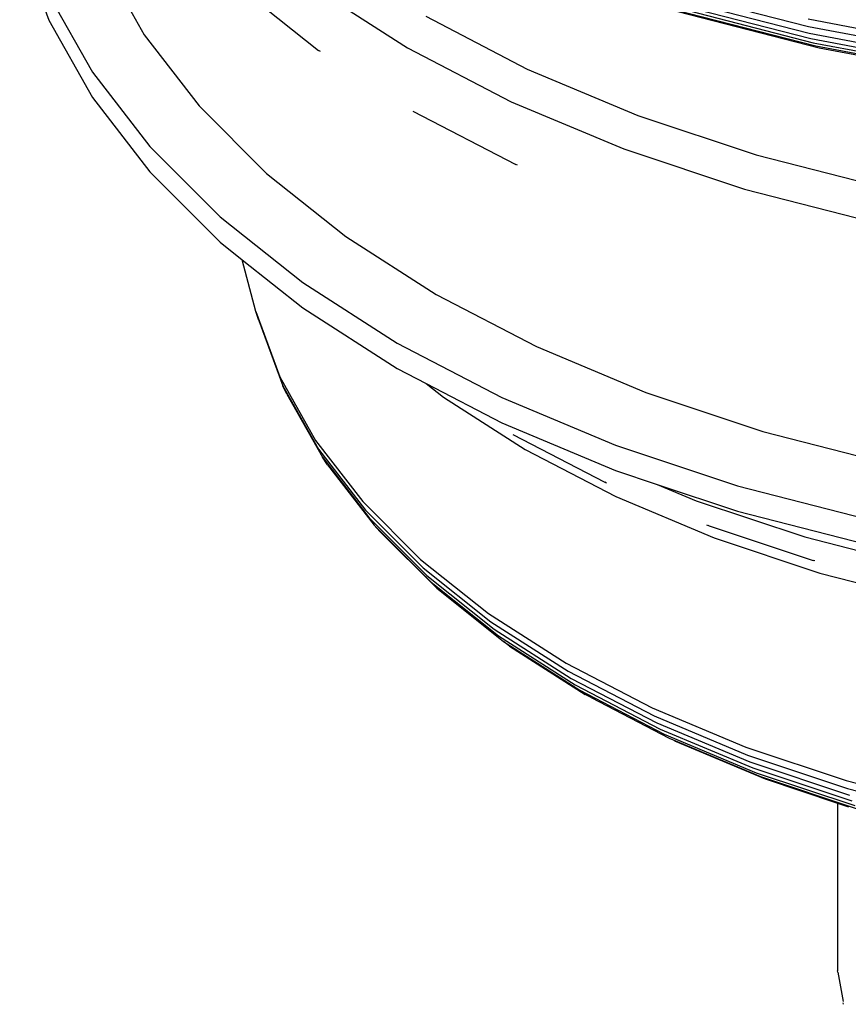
# Model space of a CAD drawing. Extents: x -18027 to -11651, y 1687 to 5059.
# Tile 69 of 170: x -17007 to -16999, y 2227 to 2236. Entities that reach past the tile are written whole.
import ezdxf

# ---------------------------------------------------------------- set-up
doc = ezdxf.new("R2010")
doc.units = 0
doc.header["$MEASUREMENT"] = 0
doc.layers.add('TANK', color=2, linetype='CONTINUOUS')
doc.layers.add('TANK-SLOPE', color=2, linetype='CONTINUOUS')

# ---------------------------------------------------------------- blocks, each defined once
blk = doc.blocks.new('A$C3406478A')
at = {"layer": 'TANK'}
for p, q in [((-8.8842, 95.3816), (-8.6121, 94.6426)), ((-8.1157, 95.1965), (-7.7279, 94.5074)), ((-6.8635, 94.9644), (-6.1059, 94.3624)), ((-6.1443, 94.9402), (-5.2784, 94.3849)), ((-2.8925, 94.9285), (-1.5537, 94.5843)), ((-8.6121, 94.8777), (-8.2077, 94.1591)), ((-2.8818, 94.8657), (-1.5453, 94.5221)), ((-2.8634, 94.8151), (-1.5307, 94.4726)), ((-2.8373, 94.7751), (-1.5101, 94.4339)), ((-2.8053, 94.7434), (-1.4849, 94.404)), ((-8.6121, 94.6426), (-8.2077, 93.9241)), ((-5.1095, 94.6792), (-4.1664, 94.1889)), ((-2.7666, 94.7246), (-1.4543, 94.3873)), ((-1.5567, 94.6546), (-0.1621, 94.393)), ((-1.5537, 94.5843), (-0.1599, 94.3229)), ((-7.7279, 94.5074), (-7.2176, 93.8456)), ((-1.5453, 94.5221), (-0.1538, 94.2611)), ((-1.5307, 94.4726), (-0.1433, 94.2123)), ((-6.0899, 94.3507), (-6.1059, 94.3624)), ((-5.2784, 94.3849), (-4.3167, 93.885)), ((-1.5101, 94.4339), (-0.1284, 94.1747)), ((-1.4849, 94.404), (-0.1102, 94.1461)), ((-1.4543, 94.3873), (-0.0881, 94.131)), ((-4.1664, 94.1889), (-3.1396, 93.7582)), ((-8.2077, 94.1591), (-7.6755, 93.4689)), ((-8.2077, 93.9241), (-7.6755, 93.2339)), ((-7.2176, 93.8456), (-6.5902, 93.2182)), ((-4.3167, 93.885), (-3.2697, 93.4458)), ((-5.2289, 93.7986), (-4.2726, 93.3015)), ((-3.1396, 93.7582), (-2.0406, 93.3919)), ((-7.6755, 93.4689), (-7.0212, 92.8146)), ((-3.2697, 93.4458), (-2.149, 93.0723)), ((-2.0406, 93.3919), (-0.8812, 93.0939)), ((-4.2579, 93.2952), (-4.2726, 93.3015)), ((-7.6755, 93.2339), (-7.0212, 92.5796)), ((-6.5902, 93.2182), (-5.8526, 92.6321)), ((-2.149, 93.0723), (-0.9668, 92.7684)), ((-7.0212, 92.8146), (-6.252, 92.2034)), ((-5.8526, 92.6321), (-5.013, 92.0937)), ((-7.0212, 92.5796), (-6.815, 92.4157)), ((-6.815, 92.4157), (-6.252, 91.9683)), ((-6.6902, 91.9347), (-6.815, 92.4157)), ((-6.252, 92.2034), (-5.3764, 91.6419)), ((-5.013, 92.0937), (-4.0805, 91.609)), ((-6.6625, 91.8507), (-6.6902, 91.9347)), ((-6.6902, 91.9347), (-6.4664, 91.327)), ((-6.252, 91.9683), (-5.3764, 91.4069)), ((-6.6625, 91.8507), (-6.4394, 91.2447)), ((-5.3764, 91.6419), (-4.4039, 91.1364)), ((-4.0805, 91.609), (-3.0653, 91.1831)), ((-5.3764, 91.4069), (-5.1059, 91.2663)), ((-6.4664, 91.327), (-6.1339, 90.7361)), ((-5.1059, 91.2663), (-4.4039, 90.9013)), ((-5.1059, 91.2663), (-4.9445, 91.138)), ((-6.4012, 91.1671), (-6.4394, 91.2447)), ((-6.4394, 91.2447), (-6.1077, 90.6554)), ((-6.4012, 91.1671), (-6.0709, 90.5801)), ((-3.0653, 91.1831), (-1.9786, 90.8209)), ((-4.9445, 91.138), (-4.1867, 90.6521)), ((-4.4039, 91.1364), (-3.3452, 90.6923)), ((-4.4039, 90.9013), (-3.3452, 90.4573)), ((-4.3013, 90.7933), (-3.447, 90.3492)), ((-1.9786, 90.8209), (-0.8323, 90.5262)), ((-6.1339, 90.7361), (-5.6962, 90.1685)), ((-6.1077, 90.6554), (-5.6712, 90.0894)), ((-4.1867, 90.6521), (-3.3451, 90.2146)), ((-3.3452, 90.6923), (-2.2119, 90.3145)), ((-6.0238, 90.5111), (-6.0709, 90.5801)), ((-6.0709, 90.5801), (-5.6361, 90.0163)), ((-6.0238, 90.5111), (-5.5911, 89.9501)), ((-3.3452, 90.4573), (-2.959, 90.3285)), ((-3.4288, 90.3405), (-3.447, 90.3492)), ((-2.959, 90.3285), (-2.2119, 90.0795)), ((-2.959, 90.3285), (-2.5973, 90.1768)), ((-2.2119, 90.3145), (-1.0165, 90.0072)), ((-5.6962, 90.1685), (-5.1582, 89.6305)), ((-3.3451, 90.2146), (-2.4289, 89.8303)), ((-2.5973, 90.1768), (-1.5885, 89.8405)), ((-5.6712, 90.0894), (-5.1347, 89.5528)), ((-2.2119, 90.0795), (-1.0165, 89.7722)), ((-5.6361, 90.0163), (-5.1016, 89.4818)), ((-5.537, 89.8915), (-5.5911, 89.9501)), ((-5.5911, 89.9501), (-5.0593, 89.4182)), ((-5.537, 89.8915), (-5.0083, 89.3628)), ((-2.5013, 89.9514), (-2.4845, 89.9466)), ((-2.4763, 89.9437), (-2.4845, 89.9466)), ((-2.4763, 89.9437), (-1.5085, 89.6205)), ((-2.4289, 89.8303), (-1.4481, 89.5034)), ((-1.5885, 89.8405), (-0.5243, 89.567)), ((-5.1582, 89.6305), (-4.5257, 89.1278)), ((-1.4945, 89.6166), (-1.5085, 89.6205)), ((-5.1347, 89.5528), (-4.5039, 89.0516)), ((-5.1016, 89.4818), (-4.4732, 88.9824)), ((-5.0593, 89.4182), (-4.434, 88.9213)), ((-1.4481, 89.5034), (-0.4135, 89.2374)), ((-5.0083, 89.3628), (-4.3868, 88.8689)), ((-4.5257, 89.1278), (-3.8056, 88.6661)), ((-4.5039, 89.0516), (-3.7858, 88.5911)), ((-4.4732, 88.9824), (-3.7579, 88.5238)), ((-4.434, 88.9213), (-3.7222, 88.4649)), ((-4.3321, 88.8259), (-4.3868, 88.8689)), ((-4.3868, 88.8689), (-3.6793, 88.4153)), ((-4.3321, 88.8259), (-3.6295, 88.3754)), ((-3.8056, 88.6661), (-3.006, 88.2504)), ((-3.7858, 88.5911), (-2.9883, 88.1765)), ((-3.7579, 88.5238), (-2.9635, 88.1108)), ((-3.7222, 88.4649), (-2.9317, 88.054)), ((-3.6793, 88.4153), (-2.8935, 88.0068)), ((-3.5736, 88.3458), (-3.6295, 88.3754)), ((-3.5736, 88.3458), (-2.8492, 87.9698)), ((-3.006, 88.2504), (-2.1354, 87.8853)), ((-2.9883, 88.1765), (-2.1201, 87.8124)), ((-2.9635, 88.1108), (-2.0986, 87.748)), ((-2.9317, 88.054), (-2.0711, 87.693)), ((-2.8935, 88.0068), (-2.038, 87.648)), ((-2.8492, 87.9698), (-1.9997, 87.6134)), ((-2.7994, 87.9434), (-1.9566, 87.5899)), ((-2.1354, 87.8853), (-1.2035, 87.5746)), ((-2.1201, 87.8124), (-1.1907, 87.5026)), ((-2.0986, 87.748), (-1.1728, 87.4394)), ((-2.0711, 87.693), (-1.1499, 87.3859)), ((-2.038, 87.648), (-1.1223, 87.3427)), ((-1.9997, 87.6134), (-1.0904, 87.3103)), ((-1.9566, 87.5899), (-1.2829, 87.3653)), ((-1.2035, 87.5746), (-0.2204, 87.3219)), ((-1.1907, 87.5026), (-0.2104, 87.2506)), ((-1.2829, 87.3653), (-1.1806, 87.3312)), ((-1.2829, 87.3653), (-1.2829, 85.8072)), ((-1.2818, 85.7939), (-1.2829, 85.8072)), ((-1.2818, 85.7939), (-1.2322, 85.5213)), ((-1.2267, 85.4955), (-1.2298, 85.5083))]:
    blk.add_line(p, q, dxfattribs=at)

msp = doc.modelspace()

# ---------------------------------------------------------------- block references
at = {"layer": 'TANK-SLOPE'}
msp.add_blockref('A$C3406478A', (-16997.8092, 2141.0517), dxfattribs=at)

doc.saveas('drawing.dxf')
